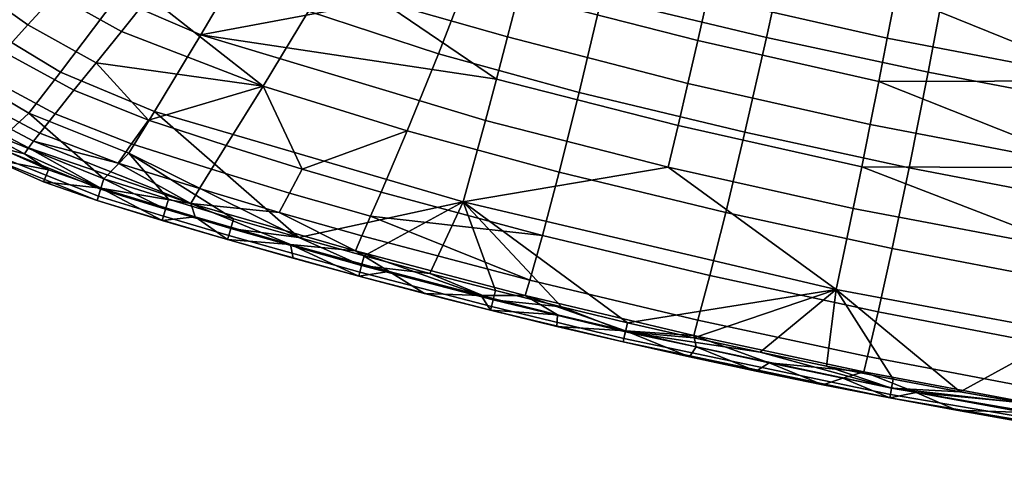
# Model space of a CAD drawing. Header units: millimetres. Extents: x -347 to 347, y -364 to 299.
# Tile 2 of 256: x -211 to -117, y -257 to -215. Entities that reach past the tile are written whole.
import ezdxf

# ---------------------------------------------------------------- set-up
doc = ezdxf.new("R2010")
doc.units = ezdxf.units.MM
doc.header["$MEASUREMENT"] = 0
doc.layers.add('nozky', color=250, linetype='Continuous')
doc.layers.add('sedak', color=23, linetype='Continuous')

msp = doc.modelspace()

# ---------------------------------------------------------------- meshes
at = {"layer": 'nozky'}
mesh = msp.add_polyface(dxfattribs=at)
corners = [(0, -315.5, 1), (0, -317), (-3.621, -317.3), (-8.992, -317.289, 1), (-7.143, -318.192), (-13.055, -319.461, 1), (-10.469, -319.652), (-13.512, -321.639), (-16.186, -324.1), (-16.617, -322.383, 1), (-7.201, -315.06, 2), (-3.641, -314.266, 2), (-13.793, -318.15, 2), (-10.611, -316.364, 2), (-19.539, -325.945, 1), (-21.34, -325.976, 2), (-19.215, -323.008, 2), (-16.682, -320.381, 2), (0, -314, 2), (-3.621, -317.3), (0, -317), (0, -328), (-2.145, -328.212), (-4.209, -328.838), (-7.143, -318.192), (-6.109, -329.854), (-10.469, -319.652), (-13.512, -321.639), (-152.133, -163.884, 280), (-149.342, -162.067, 278), (-149.342, -162.067, 280), (-150.613, -163.08, 276), (-149.342, -162.067, 276), (-155.664, -164.563, 280), (-155.664, -164.563, 276), (-153.846, -164.398, 276), (-152.133, -163.884, 276), (-149.342, -162.067, 280), (-155.664, -164.563, 280), (-152.133, -163.884, 280), (-147.656, -159.864, 265.745), (-159.863, -147.657, 265.745), (-144.861, -154.723, 265.184), (-142.064, -149.582, 264.623), (-149.582, -142.065, 264.623), (-148.215, -160.76, 265.848), (-149.605, -162.309, 266.056), (-161.578, -148.868, 265.952), (-148.867, -161.578, 265.952), (-151.303, -163.491, 266.259), (-162.949, -150.42, 266.159), (-150.42, -162.949, 266.159), (-162.309, -149.606, 266.056), (-160.762, -148.216, 265.848), (-139.301, -136.472, 263.5), (-136.473, -139.3, 263.5), (-139.268, -144.441, 264.061), (-139.301, -136.472, 263.5), (-149.582, -142.065, 264.623), (-139.301, -136.472, 276), (-159.863, -147.657, 270.873), (-139.268, -144.441, 264.061), (-136.473, -139.3, 276), (-142.064, -149.582, 276), (-136.473, -139.3, 263.5), (-142.064, -149.582, 264.623), (-147.656, -159.864, 270.873), (-144.861, -154.723, 265.184), (-147.656, -159.864, 265.745), (-147.656, -159.864, 276), (-148.84, -161.547, 276), (-148.215, -160.76, 265.848), (-149.605, -162.309, 266.056), (-148.867, -161.578, 265.952), (-151.303, -163.491, 266.259), (-154.275, -164.471, 266.539), (-153.238, -164.258, 266.451), (-150.42, -162.949, 266.159), (-152.246, -163.93, 266.357), (-142.064, -149.582, 276), (-30.486, -48.376, 276), (-147.656, -159.864, 276), (-148.84, -161.547, 276), (-149.342, -162.067, 276), (-48.375, -30.486, 276), (-159.863, -147.657, 276), (-162.066, -149.342, 276)]
mesh.append_faces([[corners[k] for k in face] for face in [(0, 1, 2, 2), (3, 2, 4, 4), (5, 6, 7, 7), (7, 8, 9, 5), (3, 4, 6, 6), (0, 3, 10, 11), (3, 0, 2, 2), (5, 3, 6, 6), (3, 5, 12, 13), (9, 14, 15, 16), (5, 9, 17, 12), (11, 18, 0, 0), (3, 13, 10, 10), (9, 16, 17, 17), (19, 20, 21, 22), (22, 23, 24, 19), (23, 25, 26, 24), (25, 27, 26, 26), (28, 29, 30, 30), (29, 31, 32, 32), (28, 31, 29, 29), (28, 33, 34, 35), (28, 36, 31, 31), (28, 35, 36, 36), (37, 38, 39, 39), (40, 41, 42, 42), (43, 42, 44, 44), (40, 45, 41, 41), (46, 47, 48, 48), (49, 50, 51, 51), (52, 46, 51, 51), (53, 45, 48, 48), (54, 55, 56, 56), (54, 56, 44, 44), (44, 56, 43, 43), (42, 41, 44, 44), (57, 58, 59, 59), (60, 59, 58, 58), (61, 62, 63, 63), (62, 61, 64, 64), (61, 63, 65, 65), (63, 66, 67, 67), (67, 65, 63, 63), (66, 68, 67, 67), (66, 63, 69, 69), (66, 69, 70, 70), (71, 66, 70, 70), (32, 31, 72, 72), (73, 70, 32, 32), (31, 36, 74, 74), (34, 75, 35, 35), (76, 36, 35, 35), (31, 74, 77, 77), (36, 78, 74, 74), (71, 68, 66, 66), (73, 71, 70, 70), (32, 72, 73, 73), (77, 72, 31, 31), (35, 75, 76, 76), (76, 78, 36, 36), (79, 80, 81, 81), (81, 80, 82, 82), (82, 80, 83, 83), (84, 85, 86, 86)]])
at = {"layer": 'sedak'}
mesh = msp.add_polyface(dxfattribs=at)
corners = [(-194.496, -197.514, 639.137), (-189.445, -200.608, 638.957), (-182.645, -191.525, 642.546), (-183.467, -213.787, 634.456), (-178.627, -205.412, 638.807), (-192.652, -204.809, 636.943), (-173.4, -195.994, 642.495), (-171.133, -217.826, 634.404), (-187.746, -220.888, 629.24), (-174.113, -225.149, 629.06), (-167.777, -209.166, 638.867), (-164.158, -199.407, 642.626), (-157.797, -221.488, 634.578), (-159.695, -229.06, 629.122), (-155.668, -212.533, 639.137), (-153.365, -202.447, 642.962), (-150.949, -191.534, 646.207), (-160.371, -188.845, 645.84), (-164.586, -216.233, 573.814), (-147.49, -220.636, 572.372), (-148.418, -224.632, 575.295), (-165.629, -220.219, 576.544), (-162.512, -208.104, 568.903), (-145.639, -212.465, 567.102), (-146.562, -216.58, 569.641), (-163.547, -212.195, 571.267), (-160.457, -199.765, 564.724), (-143.793, -204.056, 562.603), (-144.715, -208.29, 564.756), (-161.48, -203.96, 566.722), (-159.438, -195.516, 562.909), (-142.875, -199.761, 560.642), (-193.66, -216.036, 581.287), (-166.68, -224.153, 579.457), (-168.789, -231.863, 585.832), (-198.045, -223.294, 586.956), (-176.545, -212.833, 574.99), (-189.312, -208.612, 576.193), (-184.996, -201.021, 571.674), (-173.877, -204.851, 570.321), (-175.207, -208.866, 572.571), (-187.15, -204.838, 573.861), (-180.717, -193.263, 567.729), (-171.238, -196.679, 566.33), (-172.555, -200.789, 568.241), (-182.852, -197.163, 569.63), (-169.93, -192.521, 564.588), (-191.238, -198.08, 572.44), (-186.057, -190.622, 568.521)]
mesh.append_faces([[corners[k] for k in face] for face in [(0, 1, 2, 2), (3, 4, 5, 5), (6, 2, 1, 4), (7, 3, 8, 9), (10, 4, 3, 7), (11, 6, 4, 10), (12, 7, 9, 13), (14, 10, 7, 12), (15, 11, 10, 14), (16, 17, 11, 15), (18, 19, 20, 21), (22, 23, 24, 25), (25, 24, 19, 18), (26, 27, 28, 29), (29, 28, 23, 22), (30, 31, 27, 26), (32, 33, 34, 35), (36, 18, 21, 21), (21, 33, 32, 32), (32, 37, 36, 36), (36, 21, 32, 32), (38, 39, 40, 41), (39, 22, 25, 40), (40, 25, 18, 36), (41, 40, 36, 37), (42, 43, 44, 45), (43, 26, 29, 44), (44, 29, 22, 39), (45, 44, 39, 38), (46, 30, 26, 43), (45, 38, 47, 47), (47, 48, 45, 45)]])
mesh = msp.add_polyface(dxfattribs=at)
corners = [(-135.48, -196.464, 557.912), (-126.156, -203.525, 558.841), (-142.875, -199.761, 560.642), (-125.25, -198.598, 556.74), (-159.438, -195.516, 562.909), (-145.656, -194.168, 559.257), (-140.039, -216.278, 639.574), (-155.668, -212.533, 639.137), (-157.797, -221.488, 634.578), (-142.08, -225.273, 634.894), (-137.832, -206.132, 643.519), (-153.365, -202.447, 642.962), (-135.514, -195.143, 646.876), (-150.949, -191.534, 646.207), (-124.725, -219.578, 639.957), (-126.523, -228.647, 635.171), (-122.779, -209.34, 644.004), (-120.734, -198.242, 647.453), (-107.578, -212.194, 644.443), (-109.295, -222.512, 640.3), (-105.773, -201.005, 647.98), (-142.641, -194.867, 595), (-119.328, -199.753, 595), (-135.48, -196.464, 557.912), (-125.25, -198.598, 556.74), (-114.971, -200.566, 555.714), (-104.652, -202.367, 554.821), (-145.656, -194.168, 559.257), (-95.766, -203.779, 595), (-129.393, -220.47, 568.382), (-128.582, -216.332, 565.7), (-107.445, -220.395, 564.399), (-108.785, -228.647, 570.248), (-130.201, -224.542, 571.262), (-127.773, -212.128, 563.216), (-126.965, -207.859, 560.929), (-106.102, -211.86, 559.352), (-145.639, -212.465, 567.102), (-146.562, -216.58, 569.641), (-147.49, -220.636, 572.372), (-143.793, -204.056, 562.603), (-144.715, -208.29, 564.756), (-114.971, -200.566, 555.714), (-104.652, -202.367, 554.821)]
mesh.append_faces([[corners[k] for k in face] for face in [(0, 1, 2, 2), (3, 1, 0, 0), (2, 4, 5, 5), (0, 2, 5, 5), (6, 7, 8, 9), (10, 11, 7, 6), (12, 13, 11, 10), (14, 6, 9, 15), (16, 10, 6, 14), (17, 12, 10, 16), (18, 16, 14, 19), (20, 17, 16, 18), (21, 22, 23, 23), (22, 24, 23, 23), (22, 25, 24, 24), (22, 26, 25, 25), (21, 23, 27, 27), (28, 26, 22, 22), (29, 30, 31, 31), (32, 33, 29, 29), (31, 32, 29, 29), (34, 35, 36, 36), (31, 30, 34, 34), (36, 31, 34, 34), (37, 30, 29, 38), (38, 29, 33, 39), (40, 35, 34, 41), (41, 34, 30, 37), (2, 1, 35, 40), (36, 1, 3, 3), (36, 35, 1, 1), (42, 36, 3, 3), (43, 36, 42, 42)]])
mesh = msp.add_polyface(dxfattribs=at)
corners = [(-213.244, -208.007, 630.27), (-218.525, -203.233, 630.597), (-221.547, -205.885, 627.648), (-216.082, -210.804, 627.331), (-210.109, -204.896, 632.902), (-215.186, -200.285, 633.231), (-205.695, -221.282, 623.44), (-212.375, -217.648, 623.735), (-214.359, -219.827, 620.058), (-207.49, -223.511, 619.777), (-218.59, -213.261, 624.038), (-220.74, -215.357, 620.341), (-222.5, -217.07, 616.183), (-215.971, -221.614, 615.934), (-201.195, -215.698, 629.675), (-207.434, -212.19, 629.958), (-210.059, -215.096, 627.018), (-203.586, -218.672, 626.724), (-195.699, -208.742, 634.747), (-201.393, -205.411, 634.985), (-204.535, -208.954, 632.599), (-198.557, -212.38, 632.337), (-206.711, -201.495, 635.273), (-189.445, -200.608, 638.957), (-194.496, -197.514, 639.137), (-198.037, -201.589, 637.153), (-192.652, -204.809, 636.943), (-203.07, -197.83, 637.42), (-187.746, -220.888, 629.24), (-198.633, -224.113, 623.16), (-183.467, -213.787, 634.456), (-178.627, -205.412, 638.807), (-201.701, -212.557, 581.827), (-193.66, -216.036, 581.287), (-198.045, -223.294, 586.956), (-206.982, -219.577, 587.296), (-196.453, -205.391, 576.875), (-189.312, -208.612, 576.193), (-187.15, -204.838, 573.861), (-191.238, -198.08, 572.44), (-184.996, -201.021, 571.674), (-209.168, -207.907, 582.321), (-215.277, -214.54, 587.606), (-203.092, -201.149, 577.499), (-215.895, -202.185, 582.759), (-222.732, -208.297, 587.882), (-209.082, -195.971, 578.052), (-218.752, -218.245, 590.808), (-209.967, -223.461, 590.599)]
mesh.append_faces([[corners[k] for k in face] for face in [(0, 1, 2, 3), (4, 5, 1, 0), (6, 7, 8, 9), (7, 10, 11, 8), (8, 11, 12, 13), (14, 15, 16, 17), (15, 0, 3, 16), (16, 3, 10, 7), (17, 16, 7, 6), (18, 19, 20, 21), (19, 22, 4, 20), (20, 4, 0, 15), (21, 20, 15, 14), (23, 24, 25, 26), (25, 27, 22, 19), (26, 25, 19, 18), (28, 14, 17, 17), (17, 29, 28, 28), (21, 14, 28, 28), (30, 18, 21, 21), (28, 30, 21, 21), (26, 18, 30, 30), (31, 23, 26, 26), (32, 33, 34, 35), (36, 37, 33, 32), (38, 37, 36, 36), (39, 40, 38, 38), (36, 39, 38, 38), (41, 32, 35, 42), (43, 36, 32, 41), (44, 41, 42, 45), (46, 43, 41, 44), (47, 42, 35, 48)]])
mesh = msp.add_polyface(dxfattribs=at)
corners = [(-213.277, -227.37, 595.362), (-222.455, -221.933, 595.401), (-222.006, -221.31, 594.055), (-212.945, -226.705, 593.986), (-213.48, -227.763, 596.897), (-222.73, -222.304, 596.914), (-203.377, -231.334, 595.317), (-203.168, -230.652, 593.907), (-203.5, -231.73, 596.876), (-212.492, -225.785, 592.912), (-221.402, -220.455, 593.025), (-202.873, -229.7, 592.78), (-208.578, -229.963, 598.454), (-213.496, -227.789, 598.454), (-218.234, -225.241, 598.453), (-203.504, -231.747, 598.454), (-210.002, -226.76, 611.112), (-217.18, -222.99, 611.306), (-217.621, -223.52, 608.784), (-210.379, -227.311, 608.628), (-208.938, -225.341, 615.686), (-215.971, -221.614, 615.934), (-216.627, -222.354, 613.687), (-209.52, -226.103, 613.463), (-207.49, -223.511, 619.777), (-214.359, -219.827, 620.058), (-201.504, -228.196, 615.442), (-198.633, -224.113, 623.16), (-205.695, -221.282, 623.44), (-200.23, -226.354, 619.503), (-221.982, -221.31, 606.189), (-217.559, -224.174, 606.106), (-212.926, -226.684, 606.032), (-208.113, -228.825, 605.97), (-203.145, -230.582, 605.918), (-218.752, -218.245, 590.808), (-209.967, -223.461, 590.599), (-206.982, -219.577, 587.296), (-198.045, -223.294, 586.956), (-200.502, -227.266, 590.365)]
mesh.append_faces([[corners[k] for k in face] for face in [(0, 1, 2, 3), (4, 5, 1, 0), (6, 0, 3, 7), (8, 4, 0, 6), (9, 3, 2, 10), (11, 7, 3, 9), (4, 8, 12, 13), (13, 14, 4, 4), (15, 12, 8, 8), (16, 17, 18, 19), (20, 21, 22, 23), (23, 22, 17, 16), (24, 25, 21, 20), (26, 20, 23, 23), (27, 28, 24, 29), (29, 24, 20, 26), (18, 30, 31, 31), (31, 32, 19, 18), (19, 32, 33, 33), (19, 33, 34, 34), (16, 19, 34, 34), (34, 12, 15, 15), (33, 13, 12, 12), (32, 14, 13, 13), (12, 34, 33, 33), (14, 32, 31, 31), (13, 33, 32, 32), (35, 9, 10, 10), (11, 9, 36, 36), (36, 37, 38, 39), (36, 39, 11, 11), (36, 9, 35, 35)]])
mesh = msp.add_polyface(dxfattribs=at)
corners = [(-197.328, -233.623, 598.454), (-194.207, -233.294, 605.839), (-203.145, -230.582, 605.918), (-191.131, -235.442, 598.455), (-185.176, -235.905, 605.763), (-203.504, -231.747, 598.454), (-197.207, -233.226, 595.299), (-203.377, -231.334, 595.317), (-203.168, -230.652, 593.907), (-197.008, -232.556, 593.874), (-197.324, -233.612, 596.868), (-203.5, -231.73, 596.876), (-191.02, -235.057, 595.284), (-190.828, -234.397, 593.847), (-191.129, -235.435, 596.862), (-190.559, -233.467, 592.677), (-196.727, -231.615, 592.725), (-202.873, -229.7, 592.78), (-184.918, -237.204, 598.455), (-209.52, -226.103, 613.463), (-210.002, -226.76, 611.112), (-194.6, -232.035, 610.766), (-193.789, -230.613, 615.224), (-201.504, -228.196, 615.442), (-191.262, -226.539, 622.92), (-198.633, -224.113, 623.16), (-200.23, -226.354, 619.503), (-192.664, -228.779, 619.263), (-203.586, -218.672, 626.724), (-205.695, -221.282, 623.44), (-187.746, -220.888, 629.24), (-186.23, -232.873, 615.057), (-184.043, -228.78, 622.747), (-185.254, -231.033, 619.083), (-178.99, -236.522, 610.531), (-200.502, -227.266, 590.365), (-184.371, -235.254, 592.638), (-198.045, -223.294, 586.956)]
mesh.append_faces([[corners[k] for k in face] for face in [(0, 1, 2, 2), (3, 4, 1, 1), (5, 0, 2, 2), (3, 1, 0, 0), (6, 7, 8, 9), (10, 11, 7, 6), (12, 6, 9, 13), (14, 10, 6, 12), (15, 13, 9, 16), (17, 9, 8, 8), (9, 17, 16, 16), (0, 11, 10, 10), (14, 3, 0, 10), (0, 5, 11, 11), (14, 18, 3, 3), (19, 20, 21, 21), (21, 22, 23, 23), (23, 19, 21, 21), (24, 25, 26, 27), (27, 26, 23, 22), (28, 29, 25, 25), (25, 24, 30, 30), (31, 22, 21, 21), (32, 24, 27, 33), (33, 27, 22, 31), (21, 2, 1, 1), (21, 1, 4, 4), (21, 20, 2, 2), (4, 34, 21, 21), (35, 15, 16, 16), (35, 16, 17, 17), (35, 36, 15, 15), (35, 37, 36, 36)]])
mesh = msp.add_polyface(dxfattribs=at)
corners = [(-167.074, -240.76, 605.621), (-166.191, -242.145, 598.457), (-159.84, -242.571, 605.568), (-172.449, -240.556, 598.457), (-159.92, -243.677, 598.458), (-153.389, -244.102, 605.523), (-153.633, -245.151, 598.46), (-147.334, -246.567, 598.461), (-153.553, -244.822, 595.21), (-166.102, -241.802, 595.231), (-165.945, -241.178, 593.751), (-153.41, -244.213, 593.712), (-153.633, -245.16, 596.83), (-166.191, -242.151, 596.839), (-171.955, -238.669, 592.552), (-165.723, -240.285, 592.512), (-159.473, -241.842, 592.477), (-153.211, -243.338, 592.446), (-177.576, -233.235, 618.964), (-178.387, -235.095, 614.937), (-162.482, -239.306, 614.818), (-161.283, -235.048, 622.597), (-159.695, -229.06, 629.122), (-174.113, -225.149, 629.06), (-176.58, -230.949, 622.642), (-146.543, -243.098, 614.802), (-162.908, -240.755, 610.398), (-146.941, -244.536, 610.335), (-145.41, -238.854, 622.684), (-143.895, -232.865, 629.321), (-178.99, -236.522, 610.531), (-168.789, -231.863, 585.832), (-166.68, -224.153, 579.457), (-149.348, -228.568, 578.412), (-165.629, -220.219, 576.544), (-148.418, -224.632, 575.295), (-133.438, -240.177, 584.763)]
mesh.append_faces([[corners[k] for k in face] for face in [(0, 1, 2, 2), (1, 0, 3, 3), (4, 2, 1, 1), (5, 2, 4, 4), (6, 5, 4, 4), (6, 7, 5, 5), (8, 9, 10, 11), (12, 13, 9, 8), (10, 14, 15, 15), (10, 15, 16, 16), (10, 16, 11, 11), (11, 16, 17, 17), (1, 3, 13, 13), (12, 4, 13, 13), (13, 4, 1, 1), (12, 7, 6, 6), (6, 4, 12, 12), (18, 19, 20, 20), (20, 21, 18, 18), (22, 23, 24, 21), (25, 20, 26, 27), (28, 21, 20, 25), (29, 22, 21, 28), (26, 0, 2, 2), (26, 2, 5, 5), (26, 30, 0, 0), (5, 27, 26, 26), (31, 32, 33, 33), (34, 35, 33, 32), (31, 36, 17, 17), (16, 31, 17, 17), (15, 14, 31, 31), (16, 15, 31, 31)]])
mesh = msp.add_polyface(dxfattribs=at)
corners = [(-132.799, -248.577, 605.392), (-128.359, -250.462, 598.465), (-125.836, -249.947, 605.352), (-115.498, -251.84, 605.297), (-109.285, -253.826, 598.469), (-105.1, -253.582, 605.246), (-122.012, -251.643, 598.466), (-115.654, -252.764, 598.467), (-102.855, -254.499, 595.166), (-128.295, -250.14, 595.182), (-128.18, -249.55, 593.66), (-102.766, -253.916, 593.629), (-102.906, -254.826, 596.813), (-128.359, -250.468, 596.819), (-134.336, -247.45, 592.374), (-128.02, -248.698, 592.355), (-121.689, -249.885, 592.339), (-115.348, -251.011, 592.324), (-108.998, -252.075, 592.311), (-114.342, -249.611, 614.769), (-130.451, -246.552, 614.783), (-130.799, -247.979, 610.273), (-114.645, -251.023, 610.222), (-113.465, -245.372, 622.823), (-129.453, -242.308, 622.756), (-112.291, -239.333, 629.646), (-128.121, -236.291, 629.492), (-110.883, -231.645, 635.417), (-126.523, -228.647, 635.171), (-109.295, -222.512, 640.3), (-124.725, -219.578, 639.957), (-98.402, -253.687, 610.178), (-131.82, -232.491, 577.617), (-110.121, -236.616, 576.901), (-111.453, -244.301, 584.355), (-133.438, -240.177, 584.763), (-131.012, -228.549, 574.34), (-130.201, -224.542, 571.262), (-108.785, -228.647, 570.248)]
mesh.append_faces([[corners[k] for k in face] for face in [(0, 1, 2, 2), (3, 4, 5, 5), (6, 3, 2, 2), (2, 1, 6, 6), (7, 3, 6, 6), (4, 3, 7, 7), (8, 9, 10, 11), (12, 13, 9, 8), (10, 14, 15, 15), (10, 16, 17, 17), (11, 17, 18, 18), (10, 15, 16, 16), (10, 17, 11, 11), (13, 12, 7, 6), (13, 6, 1, 1), (19, 20, 21, 22), (23, 24, 20, 19), (25, 26, 24, 23), (27, 28, 26, 25), (29, 30, 28, 27), (22, 2, 3, 3), (22, 3, 5, 5), (21, 0, 2, 2), (2, 22, 21, 21), (5, 31, 22, 22), (32, 33, 34, 35), (36, 37, 38, 38), (33, 32, 36, 36), (38, 33, 36, 36), (34, 18, 17, 17), (35, 34, 16, 16), (35, 16, 15, 15), (17, 16, 34, 34)]])
mesh = msp.add_polyface(dxfattribs=at)
corners = [(-185.176, -235.905, 605.763), (-178.691, -238.909, 598.456), (-175.811, -238.47, 605.688), (-172.449, -240.556, 598.457), (-167.074, -240.76, 605.621), (-191.131, -235.442, 598.455), (-184.918, -237.204, 598.455), (-178.59, -238.545, 595.258), (-191.02, -235.057, 595.284), (-190.828, -234.397, 593.847), (-178.418, -237.902, 593.799), (-178.691, -238.909, 596.85), (-191.129, -235.435, 596.862), (-166.102, -241.802, 595.231), (-165.945, -241.178, 593.751), (-166.191, -242.151, 596.839), (-184.371, -235.254, 592.638), (-178.172, -236.989, 592.596), (-171.955, -238.669, 592.552), (-190.559, -233.467, 592.677), (-178.99, -236.522, 610.531), (-178.387, -235.095, 614.937), (-186.23, -232.873, 615.057), (-194.6, -232.035, 610.766), (-176.58, -230.949, 622.642), (-184.043, -228.78, 622.747), (-185.254, -231.033, 619.083), (-177.576, -233.235, 618.964), (-174.113, -225.149, 629.06), (-187.746, -220.888, 629.24), (-191.262, -226.539, 622.92), (-162.482, -239.306, 614.818), (-162.908, -240.755, 610.398), (-161.283, -235.048, 622.597), (-168.789, -231.863, 585.832), (-198.045, -223.294, 586.956)]
mesh.append_faces([[corners[k] for k in face] for face in [(0, 1, 2, 2), (3, 4, 2, 2), (0, 5, 6, 6), (0, 6, 1, 1), (3, 2, 1, 1), (7, 8, 9, 10), (11, 12, 8, 7), (13, 7, 10, 14), (15, 11, 7, 13), (10, 16, 17, 17), (10, 17, 18, 18), (9, 19, 16, 16), (9, 16, 10, 10), (14, 10, 18, 18), (11, 6, 12, 12), (6, 11, 1, 1), (3, 1, 11, 11), (3, 11, 15, 15), (20, 21, 22, 22), (23, 20, 22, 22), (24, 25, 26, 27), (27, 26, 22, 21), (25, 24, 28, 28), (29, 30, 25, 25), (28, 29, 25, 25), (31, 21, 20, 32), (33, 24, 27, 27), (20, 0, 2, 2), (20, 2, 4, 4), (17, 34, 18, 18), (34, 17, 16, 16), (35, 34, 16, 16)]])
mesh = msp.add_polyface(dxfattribs=at)
corners = [(-153.389, -244.102, 605.523), (-147.334, -246.567, 598.461), (-146.699, -245.62, 605.479), (-141.021, -247.924, 598.462), (-139.795, -247.123, 605.435), (-134.695, -249.222, 598.463), (-132.799, -248.577, 605.392), (-128.359, -250.462, 598.465), (-128.295, -250.14, 595.182), (-153.553, -244.822, 595.21), (-153.41, -244.213, 593.712), (-128.18, -249.55, 593.66), (-128.359, -250.468, 596.819), (-153.633, -245.16, 596.83), (-146.932, -244.77, 592.419), (-140.641, -246.141, 592.395), (-134.336, -247.45, 592.374), (-153.211, -243.338, 592.446), (-142.08, -225.273, 634.894), (-157.797, -221.488, 634.578), (-159.695, -229.06, 629.122), (-143.895, -232.865, 629.321), (-130.451, -246.552, 614.783), (-146.543, -243.098, 614.802), (-146.941, -244.536, 610.335), (-130.799, -247.979, 610.273), (-129.453, -242.308, 622.756), (-145.41, -238.854, 622.684), (-128.121, -236.291, 629.492), (-126.523, -228.647, 635.171), (-149.348, -228.568, 578.412), (-131.82, -232.491, 577.617), (-133.438, -240.177, 584.763), (-168.789, -231.863, 585.832), (-147.49, -220.636, 572.372), (-130.201, -224.542, 571.262), (-131.012, -228.549, 574.34), (-148.418, -224.632, 575.295), (-128.02, -248.698, 592.355)]
mesh.append_faces([[corners[k] for k in face] for face in [(0, 1, 2, 2), (2, 3, 4, 4), (5, 6, 4, 4), (2, 1, 3, 3), (5, 4, 3, 3), (6, 5, 7, 7), (8, 9, 10, 11), (12, 13, 9, 8), (10, 14, 15, 15), (11, 15, 16, 16), (11, 10, 15, 15), (17, 14, 10, 10), (13, 3, 1, 1), (3, 13, 12, 12), (7, 5, 12, 12), (3, 12, 5, 5), (18, 19, 20, 21), (22, 23, 24, 25), (26, 27, 23, 22), (28, 21, 27, 26), (29, 18, 21, 28), (24, 0, 2, 2), (25, 4, 6, 6), (24, 2, 4, 4), (25, 24, 4, 4), (30, 31, 32, 32), (32, 33, 30, 30), (34, 35, 36, 37), (37, 36, 31, 30), (38, 16, 32, 32), (14, 32, 15, 15), (16, 15, 32, 32), (14, 17, 32, 32)]])

doc.saveas('drawing.dxf')
